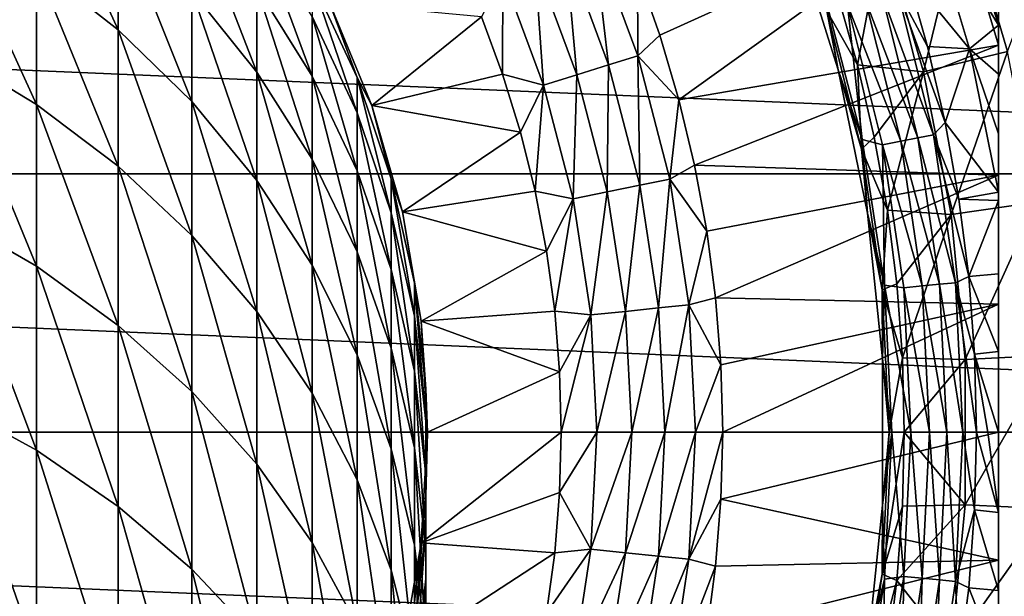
# Model space of a CAD drawing. Header units: metres. Extents: x -82 to 82, y -313 to 40.
# Tile 227 of 256: x 7.65 to 20.58, y -2.16 to 5.42. Entities that reach past the tile are written whole.
import ezdxf

# ---------------------------------------------------------------- set-up
doc = ezdxf.new("R2010")
doc.units = ezdxf.units.M
doc.layers.add('solid_505278_SW0001_CCC', color=7, linetype='CONTINUOUS')

msp = doc.modelspace()

# ---------------------------------------------------------------- linework, layer by layer
at = {"layer": 'solid_505278_SW0001_CCC'}
for points in [[(20.5, -7.98436, 97.169998), (20.5, 7.98436, 97.169998), (20.5, 7.98436, 112.757362)], [(20.5, -7.964543, 96.852913), (20.5, 7.964541, 96.852898), (20.5, 7.98436, 97.169998)], [(20.5, -7.98436, 97.169998), (20.5, -7.964543, 96.852913), (20.5, 7.98436, 97.169998)], [(20.5, -7.98436, 112.757362), (20.5, 7.98436, 112.757362), (20.5, 7.973626, 112.910164)], [(20.5, -7.98436, 112.757362), (20.5, -7.98436, 97.169998), (20.5, 7.98436, 112.757362)], [(20.5, -7.973626, 112.910164), (20.5, 7.973626, 112.910164), (20.5, 7.940912, 113.064278)], [(20.5, -7.973626, 112.910164), (20.5, -7.98436, 112.757362), (20.5, 7.973626, 112.910164)], [(20.5, -7.904465, 96.534904), (20.5, 7.904456, 96.534866), (20.5, 7.964541, 96.852898)], [(20.5, -7.964543, 96.852913), (20.5, -7.904465, 96.534904), (20.5, 7.964541, 96.852898)], [(20.5, -7.940915, 113.064262), (20.5, 7.940912, 113.064278), (20.5, 7.884015, 113.222115)], [(20.5, -7.940915, 113.064262), (20.5, -7.973626, 112.910164), (20.5, 7.940912, 113.064278)], [(20.5, -7.841825, 96.323853), (20.5, 7.841826, 96.323853), (20.5, 7.904456, 96.534866)], [(20.5, -7.904465, 96.534904), (20.5, -7.841825, 96.323853), (20.5, 7.904456, 96.534866)], [(20.5, -7.884027, 113.222092), (20.5, 7.884015, 113.222115), (20.5, 7.882051, 113.22657)], [(20.5, -7.884027, 113.222092), (20.5, -7.940915, 113.064262), (20.5, 7.884015, 113.222115)], [(20.5, -7.882051, 113.22657), (20.5, 7.882051, 113.22657), (20.5, 7.799493, 113.385109)], [(20.5, -7.882051, 113.22657), (20.5, -7.884027, 113.222092), (20.5, 7.882051, 113.22657)], [(20.5, -7.801886, 96.214157), (20.5, 7.801867, 96.214111), (20.5, 7.841826, 96.323853)], [(20.5, -7.841825, 96.323853), (20.5, -7.801886, 96.214157), (20.5, 7.841826, 96.323853)], [(20.5, -7.653156, 95.889984), (20.5, 7.653121, 95.889915), (20.5, 7.801867, 96.214111)], [(20.5, -7.801886, 96.214157), (20.5, -7.653156, 95.889984), (20.5, 7.801867, 96.214111)], [(20.5, -7.682241, 113.554543), (20.5, 7.799493, 113.385109), (20.5, 7.682177, 113.554626)], [(20.5, -7.799512, 113.385078), (20.5, -7.882051, 113.22657), (20.5, 7.799493, 113.385109)], [(20.5, -7.682241, 113.554543), (20.5, -7.799512, 113.385078), (20.5, 7.799493, 113.385109)], [(8.940093, 5.287553, 164.848297), (8.940093, 6.769594, 160.834442), (7.867265, 7.636195, 161.116241)], [(7.867265, 6.129345, 165.197296), (8.940093, 5.287553, 164.848297), (7.867265, 7.636195, 161.116241)], [(20.5, -7.682241, 113.554543), (20.5, 7.682177, 113.554626), (20.5, 7.571133, 113.683708)], [(20.5, -7.452899, 95.561714), (20.5, 7.452845, 95.56163), (20.5, 7.653121, 95.889915)], [(20.5, -7.653156, 95.889984), (20.5, -7.452899, 95.561714), (20.5, 7.653121, 95.889915)], [(20.5, -7.57113, 113.683716), (20.5, 7.571133, 113.683708), (20.5, 7.524374, 113.731995)], [(20.5, -7.57113, 113.683716), (20.5, -7.682241, 113.554543), (20.5, 7.571133, 113.683708)], [(20.5, -7.316273, 113.917839), (20.5, 7.524374, 113.731995), (20.5, 7.316065, 113.918007)], [(20.5, -7.524503, 113.731865), (20.5, -7.57113, 113.683716), (20.5, 7.524374, 113.731995)], [(20.5, -7.316273, 113.917839), (20.5, -7.524503, 113.731865), (20.5, 7.524374, 113.731995)], [(20.5, -7.398619, 95.485275), (20.5, 7.398618, 95.485275), (20.5, 7.452845, 95.56163)], [(20.5, -7.452899, 95.561714), (20.5, -7.398619, 95.485275), (20.5, 7.452845, 95.56163)], [(20.5, -7.194415, 95.229927), (20.5, 7.194334, 95.229836), (20.5, 7.398618, 95.485275)], [(20.5, -7.398619, 95.485275), (20.5, -7.194415, 95.229927), (20.5, 7.398618, 95.485275)], [(20.050552, 6.939563, 61.983105), (20.619408, 5.002214, 61.983105), (21.464468, 7.263618, 54.188477)], [(20.5, -7.046216, 114.111252), (20.5, 7.316065, 113.918007), (20.5, 7.045954, 114.11142)], [(20.5, -7.046216, 114.111252), (20.5, -7.316273, 113.917839), (20.5, 7.316065, 113.918007)], [(19.940516, 7.158448, 93.894745), (20.5, 5.348379, 93.894226), (19.567131, 6.882941, 93.166901)], [(19.940516, 7.158448, 93.894745), (20.5, 5.973321, 94.229698), (20.5, 5.387294, 93.912872)], [(19.940516, 7.158448, 93.894745), (20.5, 5.387294, 93.912872), (20.5, 5.348379, 93.894226)], [(20.5, -6.868463, 94.895081), (20.5, 6.868357, 94.894981), (20.5, 7.194334, 95.229836)], [(20.5, -7.194415, 95.229927), (20.5, -6.868463, 94.895081), (20.5, 7.194334, 95.229836)], [(20.5, -7.046216, 114.111252), (20.5, 7.045954, 114.11142), (20.5, 7.032616, 114.119965)], [(20.5, -7.032621, 114.119957), (20.5, 7.032616, 114.119965), (20.5, 6.70141, 114.309044)], [(20.5, -7.032621, 114.119957), (20.5, -7.046216, 114.111252), (20.5, 7.032616, 114.119965)], [(7.867265, 4.306635, 169.147385), (7.867265, 6.129345, 165.197296), (6.7022, 6.859054, 165.499817)], [(6.7022, 5.010331, 169.506271), (7.867265, 4.306635, 169.147385), (6.7022, 6.859054, 165.499817)], [(10.759957, 4.732102, 160.17189), (10.759957, 5.848587, 156.21611), (9.908107, 6.938173, 156.477875)], [(9.908107, 5.797765, 160.518433), (10.759957, 4.732102, 160.17189), (9.908107, 6.938173, 156.477875)], [(15.757613, 6.048758, 119.121323), (16.052586, 5.215774, 119.121323), (19.935804, 6.976664, 114.878677)], [(16.052586, 5.215774, 119.121323), (16.30356, 4.368493, 119.121323), (19.935804, 6.976664, 114.878677)], [(16.30356, 4.368493, 119.121323), (20.5, 5.08529, 114.878677), (19.935804, 6.976664, 114.878677)], [(18.979246, 6.568781, 69.836754), (19.51771, 4.734945, 69.836754), (20.050552, 6.939563, 61.983105)], [(19.567131, 6.882941, 93.166901), (20.121674, 5.03644, 93.166901), (19.286678, 6.051235, 92.499084)], [(19.51771, 4.734945, 69.836754), (20.619408, 5.002214, 61.983105), (20.050552, 6.939563, 61.983105)], [(19.567131, 6.882941, 93.166901), (20.5, 5.348379, 93.894226), (20.121674, 5.03644, 93.166901)], [(20.5, 5.737024, 114.698235), (19.935804, 6.976664, 114.878677), (20.5, 5.08529, 114.878677)], [(20.5, -6.608948, 94.671677), (20.5, 6.608944, 94.671669), (20.5, 6.868357, 94.894981)], [(20.5, -6.868463, 94.895081), (20.5, -6.608948, 94.671677), (20.5, 6.868357, 94.894981)], [(-39.855892, 3.392345, -279.5), (-39.424614, 6.760169, -279.5), (39.855892, 3.392345, -279.5)], [(-39.424614, 6.760169, -279.5), (39.424614, 6.760169, -279.5), (39.855892, 3.392345, -279.5)], [(9.908107, 4.343545, 164.456924), (9.908107, 5.797765, 160.518433), (8.940093, 6.769594, 160.834442)], [(8.940093, 5.287553, 164.848297), (9.908107, 4.343545, 164.456924), (8.940093, 6.769594, 160.834442)], [(11.485657, 4.675834, 155.934372), (11.485657, 5.459688, 151.996094), (10.759957, 6.650946, 152.18486)], [(10.759957, 5.848587, 156.21611), (11.485657, 4.675834, 155.934372), (10.759957, 6.650946, 152.18486)], [(18.393459, 4.762416, 89.099998), (17.817284, 6.598819, 89.099998), (18.22401, 5.71799, 89.099998)], [(17.817291, 6.5988, 84), (17.817284, 6.598819, 89.099998), (18.393459, 4.762416, 89.099998)], [(18.393465, 4.762398, 84), (17.817291, 6.5988, 84), (18.393459, 4.762416, 89.099998)], [(18.245037, 5.534572, 80.853928), (17.817291, 6.5988, 84), (18.393465, 4.762398, 84)], [(20.5, -6.270175, 114.506233), (20.5, 6.70141, 114.309044), (20.5, 6.269857, 114.506363)], [(20.5, -6.701725, 114.308884), (20.5, -7.032621, 114.119957), (20.5, 6.70141, 114.309044)], [(20.5, -6.270175, 114.506233), (20.5, -6.701725, 114.308884), (20.5, 6.70141, 114.309044)], [(20.5, -6.46481, 94.559952), (20.5, 6.464702, 94.559868), (20.5, 6.608944, 94.671669)], [(20.5, -6.608948, 94.671677), (20.5, -6.46481, 94.559952), (20.5, 6.608944, 94.671669)], [(14.812599, 6.356587, 119.673233), (15.379685, 4.825408, 119.673233), (15.18184, 6.515041, 119.427048)], [(15.18184, 6.515041, 119.427048), (15.763062, 4.945693, 119.427048), (15.757613, 6.048758, 119.121323)], [(15.379685, 4.825408, 119.673233), (15.763062, 4.945693, 119.427048), (15.18184, 6.515041, 119.427048)], [(18.380482, 5.766913, 77.713394), (18.648979, 4.828556, 77.713394), (18.979246, 6.568781, 69.836754)], [(18.648979, 4.828556, 77.713394), (19.51771, 4.734945, 69.836754), (18.979246, 6.568781, 69.836754)], [(14.412488, 6.184886, 119.853462), (14.964256, 4.695065, 119.853462), (14.812599, 6.356587, 119.673233)], [(14.964256, 4.695065, 119.853462), (15.379685, 4.825408, 119.673233), (14.812599, 6.356587, 119.673233)], [(20.5, -5.973414, 94.229759), (20.5, 5.973321, 94.229698), (20.5, 6.464702, 94.559868)], [(20.5, -6.46481, 94.559952), (20.5, -5.973414, 94.229759), (20.5, 6.464702, 94.559868)], [(20.5, -6.270175, 114.506233), (20.5, 6.269857, 114.506363), (20.5, 6.231977, 114.521698)], [(20.5, -6.231982, 114.52169), (20.5, 6.231977, 114.521698), (20.5, 5.737024, 114.698235)], [(20.5, -6.231982, 114.52169), (20.5, -6.270175, 114.506233), (20.5, 6.231977, 114.521698)], [(8.940093, 3.494852, 168.733353), (8.940093, 5.287553, 164.848297), (7.867265, 6.129345, 165.197296)], [(7.867265, 4.306635, 169.147385), (8.940093, 3.494852, 168.733353), (7.867265, 6.129345, 165.197296)], [(13.991378, 6.004173, 119.963287), (14.527024, 4.557883, 119.963287), (14.412488, 6.184886, 119.853462)], [(14.527024, 4.557883, 119.963287), (14.964256, 4.695065, 119.853462), (14.412488, 6.184886, 119.853462)], [(13.991378, 6.004173, 119.963287), (13.711789, 5.455867, 120), (13.987089, 4.705425, 120)], [(13.991378, 6.004173, 119.963287), (13.987089, 4.705425, 120), (14.527024, 4.557883, 119.963287)], [(15.763062, 4.945693, 119.427048), (16.052586, 5.215774, 119.121323), (15.757613, 6.048758, 119.121323)], [(19.169127, 5.814891, 92.327232), (19.286678, 6.051235, 92.499084), (19.568415, 5.066614, 92.499084)], [(20.121674, 5.03644, 93.166901), (19.568415, 5.066614, 92.499084), (19.286678, 6.051235, 92.499084)], [(20.5, -5.387369, 93.91291), (20.5, 5.387294, 93.912872), (20.5, 5.973321, 94.229698)], [(20.5, -5.973414, 94.229759), (20.5, -5.387369, 93.91291), (20.5, 5.973321, 94.229698)], [(11.485657, 3.5851, 159.79892), (11.485657, 4.675834, 155.934372), (10.759957, 5.848587, 156.21611)], [(10.759957, 4.732102, 160.17189), (11.485657, 3.5851, 159.79892), (10.759957, 5.848587, 156.21611)], [(11.712595, 5.640489, 144), (11.485657, 5.931818, 148.008423), (12.076697, 4.658243, 147.908188)], [(12.076697, 4.197918, 151.796143), (12.076697, 4.658243, 147.908188), (11.485657, 5.931818, 148.008423)], [(11.485657, 5.459688, 151.996094), (12.076697, 4.197918, 151.796143), (11.485657, 5.931818, 148.008423)], [(10.759957, 3.30839, 164.027771), (10.759957, 4.732102, 160.17189), (9.908107, 5.797765, 160.518433)], [(9.908107, 4.343545, 164.456924), (10.759957, 3.30839, 164.027771), (9.908107, 5.797765, 160.518433)], [(18.22401, 5.71799, 89.099998), (18.224083, 5.717762, 92), (18.709057, 3.844628, 92)], [(18.22401, 5.71799, 89.099998), (18.709057, 3.844628, 92), (18.709076, 3.84454, 89.099998)], [(18.393459, 4.762416, 89.099998), (18.22401, 5.71799, 89.099998), (18.709076, 3.84454, 89.099998)], [(18.516935, 5.617051, 92.021599), (18.709057, 3.844628, 92), (18.224083, 5.717762, 92)], [(18.245037, 5.534572, 80.853928), (18.648979, 4.828556, 77.713394), (18.380482, 5.766913, 77.713394)], [(18.749737, 5.68767, 92.084709), (18.969187, 5.75424, 92.187546), (19.441858, 3.867226, 92.187546)], [(18.969187, 5.75424, 92.187546), (19.169127, 5.814891, 92.327232), (19.64678, 3.907988, 92.327232)], [(19.441858, 3.867226, 92.187546), (18.969187, 5.75424, 92.187546), (19.64678, 3.907988, 92.327232)], [(19.169127, 5.814891, 92.327232), (19.568415, 5.066614, 92.499084), (19.799919, 4.068987, 92.499084)], [(19.64678, 3.907988, 92.327232), (19.169127, 5.814891, 92.327232), (19.799919, 4.068987, 92.499084)], [(20.5, -5.737262, 114.698158), (20.5, 5.737024, 114.698235), (20.5, 5.08529, 114.878677)], [(20.5, -5.737262, 114.698158), (20.5, -6.231982, 114.52169), (20.5, 5.737024, 114.698235)], [(12.270483, 4.293628, 144), (11.712605, 5.640468, 120), (11.712595, 5.640489, 144)], [(12.270483, 4.293628, 144), (11.712595, 5.640489, 144), (12.076697, 4.658243, 147.908188)], [(11.712605, 5.640468, 120), (12.270475, 4.293649, 120), (13.711789, 5.455867, 120)], [(12.270483, 4.293628, 144), (12.270475, 4.293649, 120), (11.712605, 5.640468, 120)], [(19.21694, 3.822487, 92.084709), (18.516935, 5.617051, 92.021599), (18.749737, 5.68767, 92.084709)], [(18.516935, 5.617051, 92.021599), (18.978338, 3.775026, 92.021599), (18.709057, 3.844628, 92)], [(19.21694, 3.822487, 92.084709), (18.978338, 3.775026, 92.021599), (18.516935, 5.617051, 92.021599)], [(19.21694, 3.822487, 92.084709), (18.749737, 5.68767, 92.084709), (19.441858, 3.867226, 92.187546)], [(12.076697, 3.433665, 155.635941), (12.076697, 4.197918, 151.796143), (11.485657, 5.459688, 151.996094)], [(11.485657, 4.675834, 155.934372), (12.076697, 3.433665, 155.635941), (11.485657, 5.459688, 151.996094)], [(12.270475, 4.293649, 120), (13.987089, 4.705425, 120), (13.711789, 5.455867, 120)], [(18.245037, 5.534572, 80.853928), (18.393465, 4.762398, 84), (18.699667, 3.719595, 80.853928)], [(18.245037, 5.534572, 80.853928), (18.699667, 3.719595, 80.853928), (18.648979, 4.828556, 77.713394)], [(20.121674, 5.03644, 93.166901), (20.5, 5.348379, 93.894226), (20.5, 4.703895, 93.619522)], [(20.5, -5.348376, 93.894226), (20.5, 5.348379, 93.894226), (20.5, 5.387294, 93.912872)], [(20.5, -5.387369, 93.91291), (20.5, -5.348376, 93.894226), (20.5, 5.387294, 93.912872)], [(20.5, -4.703974, 93.619553), (20.5, 4.703895, 93.619522), (20.5, 5.348379, 93.894226)], [(20.5, -5.348376, 93.894226), (20.5, -4.703974, 93.619553), (20.5, 5.348379, 93.894226)], [(9.908107, 2.584497, 168.269058), (9.908107, 4.343545, 164.456924), (8.940093, 5.287553, 164.848297)], [(8.940093, 3.494852, 168.733353), (9.908107, 2.584497, 168.269058), (8.940093, 5.287553, 164.848297)], [(15.763062, 4.945693, 119.427048), (16.30356, 4.368493, 119.121323), (16.052586, 5.215774, 119.121323)], [(16.30356, 4.368493, 119.121323), (16.509848, 3.509238, 119.121323), (20.5, 5.08529, 114.878677)], [(16.509848, 3.509238, 119.121323), (20.5, 3.374721, 115.224083), (20.5, 5.08529, 114.878677)], [(20.121674, 5.03644, 93.166901), (19.799919, 4.068987, 92.499084), (19.568415, 5.066614, 92.499084)], [(20.5, 3.374721, 115.224083), (20.5, -5.08529, 114.878677), (20.5, 5.08529, 114.878677)], [(20.5, -5.737262, 114.698158), (20.5, 5.08529, 114.878677), (20.5, -5.08529, 114.878677)], [(7.867265, 2.179326, 172.942123), (7.867265, 4.306635, 169.147385), (6.7022, 5.010331, 169.506271)], [(6.7022, 2.85266, 173.355179), (7.867265, 2.179326, 172.942123), (6.7022, 5.010331, 169.506271)], [(15.379685, 4.825408, 119.673233), (15.788956, 3.244713, 119.673233), (15.763062, 4.945693, 119.427048)], [(15.763062, 4.945693, 119.427048), (16.182535, 3.325595, 119.427048), (16.30356, 4.368493, 119.121323)], [(15.788956, 3.244713, 119.673233), (16.182535, 3.325595, 119.427048), (15.763062, 4.945693, 119.427048)], [(19.51771, 4.734945, 69.836754), (19.879417, 2.858229, 69.836754), (20.619408, 5.002214, 61.983105)], [(20.121674, 5.03644, 93.166901), (20.5, 3.151409, 93.164658), (19.799919, 4.068987, 92.499084)], [(19.879417, 2.858229, 69.836754), (21.001534, 3.019565, 61.983105), (20.619408, 5.002214, 61.983105)], [(20.121674, 5.03644, 93.166901), (20.5, 4.703895, 93.619522), (20.5, 3.921288, 93.359024)], [(20.121674, 5.03644, 93.166901), (20.5, 3.921288, 93.359024), (20.5, 3.151409, 93.164658)], [(14.964256, 4.695065, 119.853462), (15.362472, 3.157068, 119.853462), (15.379685, 4.825408, 119.673233)], [(15.362472, 3.157068, 119.853462), (15.788956, 3.244713, 119.673233), (15.379685, 4.825408, 119.673233)], [(18.648979, 4.828556, 77.713394), (18.869606, 3.877803, 77.713394), (19.51771, 4.734945, 69.836754)], [(18.699667, 3.719595, 80.853928), (18.869606, 3.877803, 77.713394), (18.648979, 4.828556, 77.713394)], [(11.485657, 2.194223, 163.565857), (11.485657, 3.5851, 159.79892), (10.759957, 4.732102, 160.17189)], [(10.759957, 3.30839, 164.027771), (11.485657, 2.194223, 163.565857), (10.759957, 4.732102, 160.17189)], [(12.076697, 2.370205, 159.403854), (12.076697, 3.433665, 155.635941), (11.485657, 4.675834, 155.934372)], [(11.485657, 3.5851, 159.79892), (12.076697, 2.370205, 159.403854), (11.485657, 4.675834, 155.934372)], [(12.270483, 4.293628, 144), (12.076697, 4.658243, 147.908188), (12.52615, 3.328427, 147.803528)], [(12.52615, 2.88043, 151.587372), (12.52615, 3.328427, 147.803528), (12.076697, 4.658243, 147.908188)], [(12.076697, 4.197918, 151.796143), (12.52615, 2.88043, 151.587372), (12.076697, 4.658243, 147.908188)], [(12.270475, 4.293649, 120), (14.22148, 3.940704, 120), (13.987089, 4.705425, 120)], [(14.527024, 4.557883, 119.963287), (13.987089, 4.705425, 120), (14.22148, 3.940704, 120)], [(14.527024, 4.557883, 119.963287), (14.913604, 3.064824, 119.963287), (14.964256, 4.695065, 119.853462)], [(14.913604, 3.064824, 119.963287), (15.362472, 3.157068, 119.853462), (14.964256, 4.695065, 119.853462)], [(18.780899, 2.877112, 89.099998), (18.393459, 4.762416, 89.099998), (18.709076, 3.84454, 89.099998)], [(18.393465, 4.762398, 84), (18.393459, 4.762416, 89.099998), (18.780899, 2.877112, 89.099998)], [(18.780899, 2.877128, 84), (18.393465, 4.762398, 84), (18.780899, 2.877112, 89.099998)], [(18.699667, 3.719595, 80.853928), (18.393465, 4.762398, 84), (18.780899, 2.877128, 84)], [(18.869606, 3.877803, 77.713394), (19.041796, 2.917096, 77.713394), (19.51771, 4.734945, 69.836754)], [(19.041796, 2.917096, 77.713394), (19.879417, 2.858229, 69.836754), (19.51771, 4.734945, 69.836754)], [(20.5, -3.921345, 93.359039), (20.5, 3.921288, 93.359024), (20.5, 4.703895, 93.619522)], [(20.5, -4.703974, 93.619553), (20.5, -3.921345, 93.359039), (20.5, 4.703895, 93.619522)], [(14.527024, 4.557883, 119.963287), (14.22148, 3.940704, 120), (14.414154, 3.16414, 120)], [(14.527024, 4.557883, 119.963287), (14.414154, 3.16414, 120), (14.913604, 3.064824, 119.963287)], [(8.940093, 1.402566, 172.465622), (8.940093, 3.494852, 168.733353), (7.867265, 4.306635, 169.147385)], [(7.867265, 2.179326, 172.942123), (8.940093, 1.402566, 172.465622), (7.867265, 4.306635, 169.147385)], [(10.759957, 1.586244, 167.759918), (10.759957, 3.30839, 164.027771), (9.908107, 4.343545, 164.456924)], [(9.908107, 2.584497, 168.269058), (10.759957, 1.586244, 167.759918), (9.908107, 4.343545, 164.456924)], [(12.270475, 4.293649, 120), (12.674059, 2.892781, 120), (14.22148, 3.940704, 120)], [(12.674063, 2.892772, 144), (12.674059, 2.892781, 120), (12.270475, 4.293649, 120)], [(12.674063, 2.892772, 144), (12.270475, 4.293649, 120), (12.270483, 4.293628, 144)], [(12.674063, 2.892772, 144), (12.270483, 4.293628, 144), (12.52615, 3.328427, 147.803528)], [(16.182535, 3.325595, 119.427048), (16.509848, 3.509238, 119.121323), (16.30356, 4.368493, 119.121323)], [(12.52615, 2.136643, 155.324341), (12.52615, 2.88043, 151.587372), (12.076697, 4.197918, 151.796143)], [(12.076697, 3.433665, 155.635941), (12.52615, 2.136643, 155.324341), (12.076697, 4.197918, 151.796143)], [(19.64678, 3.907988, 92.327232), (19.799919, 4.068987, 92.499084), (19.980597, 3.060915, 92.499084)], [(19.980597, 3.060915, 92.499084), (19.799919, 4.068987, 92.499084), (20.5, 3.151409, 93.164658)], [(12.674059, 2.892781, 120), (14.414154, 3.16414, 120), (14.22148, 3.940704, 120)], [(19.441858, 3.867226, 92.187546), (19.64678, 3.907988, 92.327232), (19.935226, 1.963448, 92.327232)], [(19.64678, 3.907988, 92.327232), (19.980597, 3.060915, 92.499084), (20.109983, 2.044986, 92.499084)], [(19.935226, 1.963448, 92.327232), (19.64678, 3.907988, 92.327232), (20.109983, 2.044986, 92.499084)], [(20.5, -3.151412, 93.164658), (20.5, 3.151409, 93.164658), (20.5, 3.921288, 93.359024)], [(20.5, -3.921345, 93.359039), (20.5, -3.151412, 93.164658), (20.5, 3.921288, 93.359024)], [(18.699667, 3.719595, 80.853928), (19.041796, 2.917096, 77.713394), (18.869606, 3.877803, 77.713394)], [(18.978338, 3.775026, 92.021599), (19.001984, 1.93252, 92), (18.709057, 3.844628, 92)], [(18.709076, 3.84454, 89.099998), (18.709057, 3.844628, 92), (19.001984, 1.93252, 92)], [(18.709076, 3.84454, 89.099998), (19.001984, 1.93252, 92), (19.001984, 1.932519, 89.099998)], [(18.780899, 2.877112, 89.099998), (18.709076, 3.84454, 89.099998), (19.001984, 1.932519, 89.099998)], [(19.499075, 1.920491, 92.084709), (18.978338, 3.775026, 92.021599), (19.21694, 3.822487, 92.084709)], [(18.978338, 3.775026, 92.021599), (19.256969, 1.896646, 92.021599), (19.001984, 1.93252, 92)], [(19.499075, 1.920491, 92.084709), (19.256969, 1.896646, 92.021599), (18.978338, 3.775026, 92.021599)], [(19.21694, 3.822487, 92.084709), (19.441858, 3.867226, 92.187546), (19.727295, 1.942969, 92.187546)], [(19.499075, 1.920491, 92.084709), (19.21694, 3.822487, 92.084709), (19.727295, 1.942969, 92.187546)], [(19.727295, 1.942969, 92.187546), (19.441858, 3.867226, 92.187546), (19.935226, 1.963448, 92.327232)], [(18.699667, 3.719595, 80.853928), (18.780899, 2.877128, 84), (18.974207, 1.868796, 80.853928)], [(18.699667, 3.719595, 80.853928), (18.974207, 1.868796, 80.853928), (19.041796, 2.917096, 77.713394)], [(9.908107, 0.531488, 171.931259), (9.908107, 2.584497, 168.269058), (8.940093, 3.494852, 168.733353)], [(8.940093, 1.402566, 172.465622), (9.908107, 0.531488, 171.931259), (8.940093, 3.494852, 168.733353)], [(12.076697, 1.014108, 163.076599), (12.076697, 2.370205, 159.403854), (11.485657, 3.5851, 159.79892)], [(11.485657, 2.194223, 163.565857), (12.076697, 1.014108, 163.076599), (11.485657, 3.5851, 159.79892)], [(16.182535, 3.325595, 119.427048), (16.670881, 2.640369, 119.121323), (16.509848, 3.509238, 119.121323)], [(16.509848, 3.509238, 119.121323), (16.670881, 2.640369, 119.121323), (20.5, 3.374721, 115.224083)], [(-39.855892, 3.392345, -279.5), (40, 0, -279.5), (-40, 0, -279.5)], [(-39.855892, 3.392345, -279.5), (39.855892, 3.392345, -279.5), (40, 0, -279.5)], [(12.52615, 1.101662, 158.991348), (12.52615, 2.136643, 155.324341), (12.076697, 3.433665, 155.635941)], [(12.076697, 2.370205, 159.403854), (12.52615, 1.101662, 158.991348), (12.076697, 3.433665, 155.635941)], [(16.670881, 2.640369, 119.121323), (16.786221, 1.764268, 119.121323), (20.5, 3.374721, 115.224083)], [(16.786221, 1.764268, 119.121323), (20.5, 1.683228, 115.431015), (20.5, 3.374721, 115.224083)], [(20.5, 3.374721, 115.224083), (20.5, -3.373826, 115.224228), (20.5, -5.08529, 114.878677)], [(20.5, 1.683228, 115.431015), (20.5, -3.373826, 115.224228), (20.5, 3.374721, 115.224083)], [(11.485657, 0.511796, 167.211929), (11.485657, 2.194223, 163.565857), (10.759957, 3.30839, 164.027771)], [(10.759957, 1.586244, 167.759918), (11.485657, 0.511796, 167.211929), (10.759957, 3.30839, 164.027771)], [(12.674063, 2.892772, 144), (12.52615, 3.328427, 147.803528), (12.828745, 1.957963, 147.695679)], [(12.828745, 1.522669, 151.372208), (12.828745, 1.957963, 147.695679), (12.52615, 3.328427, 147.803528)], [(12.52615, 2.88043, 151.587372), (12.828745, 1.522669, 151.372208), (12.52615, 3.328427, 147.803528)], [(15.362472, 3.157068, 119.853462), (15.603046, 1.586675, 119.853462), (15.788956, 3.244713, 119.673233)], [(15.603046, 1.586675, 119.853462), (16.036209, 1.630723, 119.673233), (15.788956, 3.244713, 119.673233)], [(15.788956, 3.244713, 119.673233), (16.036209, 1.630723, 119.673233), (16.182535, 3.325595, 119.427048)], [(16.036209, 1.630723, 119.673233), (16.435953, 1.671373, 119.427048), (16.182535, 3.325595, 119.427048)], [(16.182535, 3.325595, 119.427048), (16.435953, 1.671373, 119.427048), (16.670881, 2.640369, 119.121323)], [(12.674059, 2.892781, 120), (14.564386, 2.378711, 120), (14.414154, 3.16414, 120)], [(14.913604, 3.064824, 119.963287), (14.414154, 3.16414, 120), (14.564386, 2.378711, 120)], [(14.913604, 3.064824, 119.963287), (15.14715, 1.540315, 119.963287), (15.362472, 3.157068, 119.853462)], [(15.14715, 1.540315, 119.963287), (15.603046, 1.586675, 119.853462), (15.362472, 3.157068, 119.853462)], [(19.980597, 3.060915, 92.499084), (20.5, 3.151409, 93.164658), (20.5, 3.043227, 93.141571)], [(20.5, -3.043273, 93.141579), (20.5, 3.043227, 93.141571), (20.5, 3.151409, 93.164658)], [(20.5, -3.151412, 93.164658), (20.5, -3.043273, 93.141579), (20.5, 3.151409, 93.164658)], [(14.913604, 3.064824, 119.963287), (14.564386, 2.378711, 120), (14.671724, 1.58749, 120)], [(14.913604, 3.064824, 119.963287), (14.671724, 1.58749, 120), (15.14715, 1.540315, 119.963287)], [(19.879417, 2.858229, 69.836754), (20.061092, 0.955628, 69.836754), (21.001534, 3.019565, 61.983105)], [(20.109983, 2.044986, 92.499084), (19.980597, 3.060915, 92.499084), (20.5, 3.043227, 93.141571)], [(20.061092, 0.955628, 69.836754), (21.193464, 1.009569, 61.983105), (21.001534, 3.019565, 61.983105)], [(20.109983, 2.044986, 92.499084), (20.5, 3.043227, 93.141571), (20.5, 2.081825, 92.977257)], [(20.5, -2.081862, 92.977257), (20.5, 2.081825, 92.977257), (20.5, 3.043227, 93.141571)], [(20.5, -3.043273, 93.141579), (20.5, -2.081862, 92.977257), (20.5, 3.043227, 93.141571)], [(7.867265, -0.239442, 176.55806), (7.867265, 2.179326, 172.942123), (6.7022, 2.85266, 173.355179)], [(6.7022, 0.399373, 177.02272), (7.867265, -0.239442, 176.55806), (6.7022, 2.85266, 173.355179)], [(12.828745, 0.799974, 155.003204), (12.828745, 1.522669, 151.372208), (12.52615, 2.88043, 151.587372)], [(12.52615, 2.136643, 155.324341), (12.828745, 0.799974, 155.003204), (12.52615, 2.88043, 151.587372)], [(12.674059, 2.892781, 120), (12.91826, 1.455516, 120), (14.564386, 2.378711, 120)], [(12.918259, 1.455538, 144), (12.91826, 1.455516, 120), (12.674059, 2.892781, 120)], [(12.918259, 1.455538, 144), (12.674059, 2.892781, 120), (12.674063, 2.892772, 144)], [(12.918259, 1.455538, 144), (12.674063, 2.892772, 144), (12.828745, 1.957963, 147.695679)], [(18.780899, 2.877128, 84), (18.780899, 2.877112, 89.099998), (18.975615, 0.96231, 89.099998)], [(18.975615, 0.962334, 84), (18.780899, 2.877128, 84), (18.975615, 0.96231, 89.099998)], [(18.974207, 1.868796, 80.853928), (18.780899, 2.877128, 84), (18.975615, 0.962334, 84)], [(18.975615, 0.96231, 89.099998), (18.780899, 2.877112, 89.099998), (19.001984, 1.932519, 89.099998)], [(18.974207, 1.868796, 80.853928), (19.165104, 1.948901, 77.713394), (19.041796, 2.917096, 77.713394)], [(19.041796, 2.917096, 77.713394), (19.165104, 1.948901, 77.713394), (19.879417, 2.858229, 69.836754)], [(19.165104, 1.948901, 77.713394), (19.239216, 0.975703, 77.713394), (19.879417, 2.858229, 69.836754)], [(19.239216, 0.975703, 77.713394), (20.061092, 0.955628, 69.836754), (19.879417, 2.858229, 69.836754)], [(16.435953, 1.671373, 119.427048), (16.786221, 1.764268, 119.121323), (16.670881, 2.640369, 119.121323)], [(10.759957, -0.423696, 171.345291), (10.759957, 1.586244, 167.759918), (9.908107, 2.584497, 168.269058)], [(9.908107, 0.531488, 171.931259), (10.759957, -0.423696, 171.345291), (9.908107, 2.584497, 168.269058)], [(12.52615, -0.21812, 162.56575), (12.52615, 1.101662, 158.991348), (12.076697, 2.370205, 159.403854)], [(12.076697, 1.014108, 163.076599), (12.52615, -0.21812, 162.56575), (12.076697, 2.370205, 159.403854)], [(12.91826, 1.455516, 120), (14.671724, 1.58749, 120), (14.564386, 2.378711, 120)], [(8.940093, -0.976379, 176.022034), (8.940093, 1.402566, 172.465622), (7.867265, 2.179326, 172.942123)], [(7.867265, -0.239442, 176.55806), (8.940093, -0.976379, 176.022034), (7.867265, 2.179326, 172.942123)], [(12.076697, -0.626249, 166.631516), (12.076697, 1.014108, 163.076599), (11.485657, 2.194223, 163.565857)], [(11.485657, 0.511796, 167.211929), (12.076697, -0.626249, 166.631516), (11.485657, 2.194223, 163.565857)], [(12.828745, -0.205658, 158.566238), (12.828745, 0.799974, 155.003204), (12.52615, 2.136643, 155.324341)], [(12.52615, 1.101662, 158.991348), (12.828745, -0.205658, 158.566238), (12.52615, 2.136643, 155.324341)], [(20.109983, 2.044986, 92.499084), (20.5, 2.081825, 92.977257), (20.5, 1.057779, 92.874756)], [(20.5, -1.057805, 92.874756), (20.5, 1.057779, 92.874756), (20.5, 2.081825, 92.977257)], [(20.5, -2.081862, 92.977257), (20.5, -1.057805, 92.874756), (20.5, 2.081825, 92.977257)], [(12.918259, 1.455538, 144), (12.828745, 1.957963, 147.695679), (12.980934, 0.562916, 147.585876)], [(12.980934, 0.140554, 151.153198), (12.980934, 0.562916, 147.585876), (12.828745, 1.957963, 147.695679)], [(12.828745, 1.522669, 151.372208), (12.980934, 0.140554, 151.153198), (12.828745, 1.957963, 147.695679)], [(18.974207, 1.868796, 80.853928), (19.239216, 0.975703, 77.713394), (19.165104, 1.948901, 77.713394)], [(19.499075, 1.920491, 92.084709), (19.727295, 1.942969, 92.187546), (19.822748, 0, 92.187546)], [(19.727295, 1.942969, 92.187546), (19.935226, 1.963448, 92.327232), (20.031683, 0, 92.327232)], [(19.727295, 1.942969, 92.187546), (20.031683, 0, 92.327232), (19.822748, 0, 92.187546)], [(19.935226, 1.963448, 92.327232), (20.109983, 2.044986, 92.499084), (20.18775, 1.023807, 92.499084)], [(19.935226, 1.963448, 92.327232), (20.213694, 0, 92.499084), (20.031683, 0, 92.327232)], [(19.935226, 1.963448, 92.327232), (20.18775, 1.023807, 92.499084), (20.213694, 0, 92.499084)], [(20.18775, 1.023807, 92.499084), (20.109983, 2.044986, 92.499084), (20.5, 1.057779, 92.874756)], [(18.974207, 1.868796, 80.853928), (18.975615, 0.962334, 84), (19.066013, 0, 80.853928)], [(18.974207, 1.868796, 80.853928), (19.066013, 0, 80.853928), (19.239216, 0.975703, 77.713394)], [(18.975615, 0.96231, 89.099998), (19.001984, 1.932519, 89.099998), (19.1, 0, 89.099998)], [(19.001984, 1.93252, 92), (19.350147, 0, 92.021599), (19.1, 0, 92)], [(19.001984, 1.932519, 89.099998), (19.001984, 1.93252, 92), (19.1, 0, 92)], [(19.256969, 1.896646, 92.021599), (19.350147, 0, 92.021599), (19.001984, 1.93252, 92)], [(19.001984, 1.932519, 89.099998), (19.1, 0, 92), (19.1, 0, 89.099998)], [(19.499075, 1.920491, 92.084709), (19.593422, 0, 92.084709), (19.256969, 1.896646, 92.021599)], [(19.256969, 1.896646, 92.021599), (19.593422, 0, 92.084709), (19.350147, 0, 92.021599)], [(19.499075, 1.920491, 92.084709), (19.822748, 0, 92.187546), (19.593422, 0, 92.084709)], [(16.435953, 1.671373, 119.427048), (16.855549, 0.883339, 119.121323), (16.786221, 1.764268, 119.121323)], [(16.786221, 1.764268, 119.121323), (16.855549, 0.883339, 119.121323), (20.5, 1.683228, 115.431015)], [(16.855549, 0.883339, 119.121323), (16.878679, 0, 119.121323), (20.5, 1.683228, 115.431015)], [(20.5, 1.683228, 115.431015), (16.878679, 0, 119.121323), (20.5, 0, 115.5)], [(20.5, 1.683228, 115.431015), (20.5, 0, 115.5), (20.5, -1.682512, 115.431076)], [(20.5, 1.683228, 115.431015), (20.5, -1.682512, 115.431076), (20.5, -3.373826, 115.224228)], [(11.485657, -1.451787, 170.714615), (11.485657, 0.511796, 167.211929), (10.759957, 1.586244, 167.759918)], [(10.759957, -0.423696, 171.345291), (11.485657, -1.451787, 170.714615), (10.759957, 1.586244, 167.759918)], [(12.91826, 1.455516, 120), (14.736006, 0.793564, 120), (14.671724, 1.58749, 120)], [(15.14715, 1.540315, 119.963287), (14.671724, 1.58749, 120), (14.736006, 0.793564, 120)], [(15.14715, 1.540315, 119.963287), (15.225266, 0, 119.963287), (15.603046, 1.586675, 119.853462)], [(15.603046, 1.586675, 119.853462), (15.225266, 0, 119.963287), (15.683514, 0, 119.853462)], [(15.603046, 1.586675, 119.853462), (15.683514, 0, 119.853462), (16.036209, 1.630723, 119.673233)], [(16.036209, 1.630723, 119.673233), (15.683514, 0, 119.853462), (16.118912, 0, 119.673233)], [(16.036209, 1.630723, 119.673233), (16.118912, 0, 119.673233), (16.435953, 1.671373, 119.427048)], [(16.435953, 1.671373, 119.427048), (16.118912, 0, 119.673233), (16.520716, 0, 119.427048)], [(16.435953, 1.671373, 119.427048), (16.520716, 0, 119.427048), (16.855549, 0.883339, 119.121323)], [(12.980934, -0.56067, 154.676315), (12.980934, 0.140554, 151.153198), (12.828745, 1.522669, 151.372208)], [(12.828745, 0.799974, 155.003204), (12.980934, -0.56067, 154.676315), (12.828745, 1.522669, 151.372208)], [(13, 0, 144), (12.91826, 1.455516, 120), (12.918259, 1.455538, 144)], [(13, 0, 144), (12.918259, 1.455538, 144), (12.980934, 0.562916, 147.585876)], [(12.91826, 1.455516, 120), (13, 0, 120), (14.736006, 0.793564, 120)], [(13, 0, 144), (13, 0, 120), (12.91826, 1.455516, 120)], [(15.14715, 1.540315, 119.963287), (14.736006, 0.793564, 120), (14.75736, 0, 120)], [(15.14715, 1.540315, 119.963287), (14.75736, 0, 120), (15.225266, 0, 119.963287)], [(9.908107, -1.802799, 175.420898), (9.908107, 0.531488, 171.931259), (8.940093, 1.402566, 172.465622)], [(8.940093, -0.976379, 176.022034), (9.908107, -1.802799, 175.420898), (8.940093, 1.402566, 172.465622)], [(12.828745, -1.488014, 162.039276), (12.828745, -0.205658, 158.566238), (12.52615, 1.101662, 158.991348)], [(12.52615, -0.21812, 162.56575), (12.828745, -1.488014, 162.039276), (12.52615, 1.101662, 158.991348)], [(20.18775, 1.023807, 92.499084), (20.5, 1.057779, 92.874756), (20.5, 0, 92.839867)], [(20.5, -1.057805, 92.874756), (20.5, 0, 92.839867), (20.5, 1.057779, 92.874756)], [(12.52615, -1.814549, 166.025452), (12.52615, -0.21812, 162.56575), (12.076697, 1.014108, 163.076599)], [(12.076697, -0.626249, 166.631516), (12.52615, -1.814549, 166.025452), (12.076697, 1.014108, 163.076599)], [(18.975615, 0.962334, 84), (18.975615, 0.96231, 89.099998), (18.975615, -0.96231, 89.099998)], [(18.975615, -0.962334, 84), (18.975615, 0.962334, 84), (18.975615, -0.96231, 89.099998)], [(19.066013, 0, 80.853928), (18.975615, 0.962334, 84), (18.975615, -0.962334, 84)], [(18.975615, -0.96231, 89.099998), (18.975615, 0.96231, 89.099998), (19.1, 0, 89.099998)], [(19.066013, 0, 80.853928), (19.263941, 0, 77.713394), (19.239216, 0.975703, 77.713394)], [(19.239216, 0.975703, 77.713394), (19.263941, 0, 77.713394), (20.061092, 0.955628, 69.836754)], [(19.263941, 0, 77.713394), (20.061092, -0.955628, 69.836754), (20.061092, 0.955628, 69.836754)], [(20.061092, -0.955628, 69.836754), (21.193464, -1.009569, 61.983105), (21.193464, 1.009569, 61.983105)], [(20.061092, 0.955628, 69.836754), (20.061092, -0.955628, 69.836754), (21.193464, 1.009569, 61.983105)], [(20.18775, 1.023807, 92.499084), (20.5, 0, 92.839867), (20.359556, 0, 92.667198)], [(20.18775, 1.023807, 92.499084), (20.359556, 0, 92.667198), (20.213694, 0, 92.499084)], [(12.980934, -1.536427, 158.133499), (12.980934, -0.56067, 154.676315), (12.828745, 0.799974, 155.003204)], [(12.828745, -0.205658, 158.566238), (12.980934, -1.536427, 158.133499), (12.828745, 0.799974, 155.003204)], [(13, 0, 120), (14.75736, 0, 120), (14.736006, 0.793564, 120)], [(16.520716, 0, 119.427048), (16.878679, 0, 119.121323), (16.855549, 0.883339, 119.121323)], [(10.759957, -2.709013, 174.761734), (10.759957, -0.423696, 171.345291), (9.908107, 0.531488, 171.931259)], [(9.908107, -1.802799, 175.420898), (10.759957, -2.709013, 174.761734), (9.908107, 0.531488, 171.931259)], [(13, 0, 144), (12.980934, 0.562916, 147.585876), (12.980934, -0.840356, 147.475433)], [(12.980934, -1.24971, 150.932892), (12.980934, -0.840356, 147.475433), (12.980934, 0.562916, 147.585876)], [(12.980934, 0.140554, 151.153198), (12.980934, -1.24971, 150.932892), (12.980934, 0.562916, 147.585876)], [(7.867265, -2.934725, 179.97287), (7.867265, -0.239442, 176.55806), (6.7022, 0.399373, 177.02272)], [(6.7022, -2.334377, 180.486267), (7.867265, -2.934725, 179.97287), (6.7022, 0.399373, 177.02272)], [(12.076697, -2.540731, 170.0466), (12.076697, -0.626249, 166.631516), (11.485657, 0.511796, 167.211929)], [(11.485657, -1.451787, 170.714615), (12.076697, -2.540731, 170.0466), (11.485657, 0.511796, 167.211929)], [(12.980934, -1.929338, 154.347504), (12.980934, -1.24971, 150.932892), (12.980934, 0.140554, 151.153198)], [(12.980934, -0.56067, 154.676315), (12.980934, -1.929338, 154.347504), (12.980934, 0.140554, 151.153198)], [(12.91826, -1.455516, 120), (14.736006, -0.793567, 120), (14.75736, 0, 120)], [(13, 0, 120), (12.91826, -1.455516, 120), (14.75736, 0, 120)], [(15.225266, 0, 119.963287), (14.75736, 0, 120), (14.736006, -0.793567, 120)], [(16.435953, -1.671373, 119.427048), (16.855549, -0.883341, 119.121323), (16.878679, 0, 119.121323)], [(16.520716, 0, 119.427048), (16.435953, -1.671373, 119.427048), (16.878679, 0, 119.121323)], [(20.5, 0, 115.5), (16.878679, 0, 119.121323), (16.855549, -0.883341, 119.121323)], [(20.5, -1.682512, 115.431076), (20.5, 0, 115.5), (16.855549, -0.883341, 119.121323)], [(18.975615, -0.96231, 89.099998), (19.1, 0, 89.099998), (19.001984, -1.932519, 89.099998)], [(19.256969, -1.896646, 92.021599), (19.001984, -1.93252, 92), (19.1, 0, 92)], [(19.1, 0, 89.099998), (19.1, 0, 92), (19.001984, -1.93252, 92)], [(19.1, 0, 89.099998), (19.001984, -1.93252, 92), (19.001984, -1.932519, 89.099998)], [(19.350147, 0, 92.021599), (19.256969, -1.896646, 92.021599), (19.1, 0, 92)], [(19.499075, -1.920491, 92.084709), (19.256969, -1.896646, 92.021599), (19.350147, 0, 92.021599)], [(19.499075, -1.920491, 92.084709), (19.350147, 0, 92.021599), (19.593422, 0, 92.084709)], [(19.499075, -1.920491, 92.084709), (19.593422, 0, 92.084709), (19.727295, -1.942969, 92.187546)], [(19.593422, 0, 92.084709), (19.822748, 0, 92.187546), (19.727295, -1.942969, 92.187546)], [(19.727295, -1.942969, 92.187546), (19.822748, 0, 92.187546), (19.935226, -1.963448, 92.327232)], [(19.822748, 0, 92.187546), (20.031683, 0, 92.327232), (19.935226, -1.963448, 92.327232)], [(19.935226, -1.963448, 92.327232), (20.031683, 0, 92.327232), (20.18775, -1.023807, 92.499084)], [(20.031683, 0, 92.327232), (20.213694, 0, 92.499084), (20.18775, -1.023807, 92.499084)], [(20.18775, -1.023807, 92.499084), (20.213694, 0, 92.499084), (20.5, -1.057805, 92.874756)], [(20.213694, 0, 92.499084), (20.359556, 0, 92.667198), (20.5, -1.057805, 92.874756)], [(20.359556, 0, 92.667198), (20.5, 0, 92.839867), (20.5, -1.057805, 92.874756)], [(39.855892, -3.392345, -279.5), (-39.855892, -3.392345, -279.5), (-40, 0, -279.5)], [(40, 0, -279.5), (39.855892, -3.392345, -279.5), (-40, 0, -279.5)], [(12.918259, -1.455538, 144), (12.91826, -1.455516, 120), (13, 0, 120)], [(12.918259, -1.455538, 144), (13, 0, 120), (13, 0, 144)], [(12.918259, -1.455538, 144), (13, 0, 144), (12.980934, -0.840356, 147.475433)], [(15.225266, 0, 119.963287), (14.736006, -0.793567, 120), (15.14715, -1.540315, 119.963287)], [(15.14715, -1.540315, 119.963287), (15.603046, -1.586675, 119.853462), (15.683514, 0, 119.853462)], [(15.225266, 0, 119.963287), (15.14715, -1.540315, 119.963287), (15.683514, 0, 119.853462)], [(15.603046, -1.586675, 119.853462), (16.036209, -1.630723, 119.673233), (16.118912, 0, 119.673233)], [(15.683514, 0, 119.853462), (15.603046, -1.586675, 119.853462), (16.118912, 0, 119.673233)], [(16.036209, -1.630723, 119.673233), (16.435953, -1.671373, 119.427048), (16.520716, 0, 119.427048)], [(16.118912, 0, 119.673233), (16.036209, -1.630723, 119.673233), (16.520716, 0, 119.427048)], [(19.066013, 0, 80.853928), (18.975615, -0.962334, 84), (18.974207, -1.868796, 80.853928)], [(18.974207, -1.868796, 80.853928), (19.239216, -0.975703, 77.713394), (19.263941, 0, 77.713394)], [(19.066013, 0, 80.853928), (18.974207, -1.868796, 80.853928), (19.263941, 0, 77.713394)], [(19.263941, 0, 77.713394), (19.239216, -0.975703, 77.713394), (20.061092, -0.955628, 69.836754)], [(8.940093, -3.627287, 179.380615), (8.940093, -0.976379, 176.022034), (7.867265, -0.239442, 176.55806)], [(7.867265, -2.934725, 179.97287), (8.940093, -3.627287, 179.380615), (7.867265, -0.239442, 176.55806)], [(12.828745, -3.039173, 165.400864), (12.828745, -1.488014, 162.039276), (12.52615, -0.21812, 162.56575)], [(12.52615, -1.814549, 166.025452), (12.828745, -3.039173, 165.400864), (12.52615, -0.21812, 162.56575)], [(12.980934, -2.780686, 161.503357), (12.980934, -1.536427, 158.133499), (12.828745, -0.205658, 158.566238)], [(12.828745, -1.488014, 162.039276), (12.980934, -2.780686, 161.503357), (12.828745, -0.205658, 158.566238)], [(11.485657, -3.684396, 174.052261), (11.485657, -1.451787, 170.714615), (10.759957, -0.423696, 171.345291)], [(10.759957, -2.709013, 174.761734), (11.485657, -3.684396, 174.052261), (10.759957, -0.423696, 171.345291)], [(12.52615, -3.677763, 169.349091), (12.52615, -1.814549, 166.025452), (12.076697, -0.626249, 166.631516)], [(12.076697, -2.540731, 170.0466), (12.52615, -3.677763, 169.349091), (12.076697, -0.626249, 166.631516)], [(12.980934, -2.875042, 157.698196), (12.980934, -1.929338, 154.347504), (12.980934, -0.56067, 154.676315)], [(12.980934, -1.536427, 158.133499), (12.980934, -2.875042, 157.698196), (12.980934, -0.56067, 154.676315)], [(12.918259, -1.455538, 144), (12.980934, -0.840356, 147.475433), (12.828745, -2.235403, 147.365646)], [(12.828745, -2.631824, 150.713867), (12.828745, -2.235403, 147.365646), (12.980934, -0.840356, 147.475433)], [(12.980934, -1.24971, 150.932892), (12.828745, -2.631824, 150.713867), (12.980934, -0.840356, 147.475433)], [(12.91826, -1.455516, 120), (14.671723, -1.587495, 120), (14.736006, -0.793567, 120)], [(15.14715, -1.540315, 119.963287), (14.736006, -0.793567, 120), (14.671723, -1.587495, 120)], [(16.435953, -1.671373, 119.427048), (16.786221, -1.764271, 119.121323), (16.855549, -0.883341, 119.121323)], [(20.5, -1.682512, 115.431076), (16.855549, -0.883341, 119.121323), (16.786221, -1.764271, 119.121323)], [(9.908107, -4.403944, 178.716446), (9.908107, -1.802799, 175.420898), (8.940093, -0.976379, 176.022034)], [(8.940093, -3.627287, 179.380615), (9.908107, -4.403944, 178.716446), (8.940093, -0.976379, 176.022034)], [(18.780899, -2.877112, 89.099998), (18.975615, -0.96231, 89.099998), (19.001984, -1.932519, 89.099998)], [(18.975615, -0.962334, 84), (18.975615, -0.96231, 89.099998), (18.780899, -2.877112, 89.099998)], [(18.780899, -2.877128, 84), (18.975615, -0.962334, 84), (18.780899, -2.877112, 89.099998)], [(18.974207, -1.868796, 80.853928), (18.975615, -0.962334, 84), (18.780899, -2.877128, 84)], [(18.974207, -1.868796, 80.853928), (19.165104, -1.948901, 77.713394), (19.239216, -0.975703, 77.713394)], [(19.165104, -1.948901, 77.713394), (19.879417, -2.858229, 69.836754), (20.061092, -0.955628, 69.836754)], [(19.239216, -0.975703, 77.713394), (19.165104, -1.948901, 77.713394), (20.061092, -0.955628, 69.836754)], [(20.061092, -0.955628, 69.836754), (19.879417, -2.858229, 69.836754), (21.193464, -1.009569, 61.983105)], [(19.879417, -2.858229, 69.836754), (21.001534, -3.019565, 61.983105), (21.193464, -1.009569, 61.983105)], [(19.935226, -1.963448, 92.327232), (20.18775, -1.023807, 92.499084), (20.109983, -2.044986, 92.499084)], [(20.109983, -2.044986, 92.499084), (20.18775, -1.023807, 92.499084), (20.5, -2.081862, 92.977257)], [(20.18775, -1.023807, 92.499084), (20.5, -1.057805, 92.874756), (20.5, -2.081862, 92.977257)], [(12.828745, -3.289982, 154.020615), (12.828745, -2.631824, 150.713867), (12.980934, -1.24971, 150.932892)], [(12.980934, -1.929338, 154.347504), (12.828745, -3.289982, 154.020615), (12.980934, -1.24971, 150.932892)], [(12.076697, -4.717514, 173.300797), (12.076697, -2.540731, 170.0466), (11.485657, -1.451787, 170.714615)], [(11.485657, -3.684396, 174.052261), (12.076697, -4.717514, 173.300797), (11.485657, -1.451787, 170.714615)], [(12.91826, -1.455516, 120), (12.674059, -2.892781, 120), (14.671723, -1.587495, 120)], [(12.674063, -2.892772, 144), (12.674059, -2.892781, 120), (12.91826, -1.455516, 120)], [(12.674063, -2.892772, 144), (12.91826, -1.455516, 120), (12.918259, -1.455538, 144)], [(12.674063, -2.892772, 144), (12.918259, -1.455538, 144), (12.828745, -2.235403, 147.365646)], [(12.980934, -4.285762, 164.765091), (12.980934, -2.780686, 161.503357), (12.828745, -1.488014, 162.039276)], [(12.828745, -3.039173, 165.400864), (12.980934, -4.285762, 164.765091), (12.828745, -1.488014, 162.039276)], [(12.980934, -4.08098, 160.964279), (12.980934, -2.875042, 157.698196), (12.980934, -1.536427, 158.133499)], [(12.980934, -2.780686, 161.503357), (12.980934, -4.08098, 160.964279), (12.980934, -1.536427, 158.133499)], [(15.14715, -1.540315, 119.963287), (14.671723, -1.587495, 120), (14.564385, -2.378717, 120)], [(15.14715, -1.540315, 119.963287), (14.564385, -2.378717, 120), (14.913604, -3.064824, 119.963287)], [(15.14715, -1.540315, 119.963287), (14.913604, -3.064824, 119.963287), (15.603046, -1.586675, 119.853462)], [(12.674059, -2.892781, 120), (14.564385, -2.378717, 120), (14.671723, -1.587495, 120)], [(14.913604, -3.064824, 119.963287), (15.362472, -3.157068, 119.853462), (15.603046, -1.586675, 119.853462)], [(15.603046, -1.586675, 119.853462), (15.362472, -3.157068, 119.853462), (16.036209, -1.630723, 119.673233)], [(15.362472, -3.157068, 119.853462), (15.788956, -3.244713, 119.673233), (16.036209, -1.630723, 119.673233)], [(16.036209, -1.630723, 119.673233), (15.788956, -3.244713, 119.673233), (16.435953, -1.671373, 119.427048)], [(15.788956, -3.244713, 119.673233), (16.182535, -3.325595, 119.427048), (16.435953, -1.671373, 119.427048)], [(16.435953, -1.671373, 119.427048), (16.182535, -3.325595, 119.427048), (16.786221, -1.764271, 119.121323)], [(10.759957, -5.255589, 177.988144), (10.759957, -2.709013, 174.761734), (9.908107, -1.802799, 175.420898)], [(9.908107, -4.403944, 178.716446), (10.759957, -5.255589, 177.988144), (9.908107, -1.802799, 175.420898)], [(16.182535, -3.325595, 119.427048), (16.670881, -2.640373, 119.121323), (16.786221, -1.764271, 119.121323)], [(20.5, -1.682512, 115.431076), (16.786221, -1.764271, 119.121323), (16.670881, -2.640373, 119.121323)], [(20.5, -3.373826, 115.224228), (20.5, -1.682512, 115.431076), (16.670881, -2.640373, 119.121323)], [(12.828745, -4.849551, 168.630264), (12.828745, -3.039173, 165.400864), (12.52615, -1.814549, 166.025452)], [(12.52615, -3.677763, 169.349091), (12.828745, -4.849551, 168.630264), (12.52615, -1.814549, 166.025452)], [(12.828745, -4.205811, 157.265457), (12.828745, -3.289982, 154.020615), (12.980934, -1.929338, 154.347504)], [(12.980934, -2.875042, 157.698196), (12.828745, -4.205811, 157.265457), (12.980934, -1.929338, 154.347504)], [(18.974207, -1.868796, 80.853928), (18.780899, -2.877128, 84), (18.699667, -3.719595, 80.853928)], [(18.974207, -1.868796, 80.853928), (18.699667, -3.719595, 80.853928), (19.165104, -1.948901, 77.713394)], [(19.001984, -1.932519, 89.099998), (19.001984, -1.93252, 92), (18.709057, -3.844628, 92)], [(19.001984, -1.932519, 89.099998), (18.709057, -3.844628, 92), (18.709076, -3.84454, 89.099998)], [(18.978338, -3.775026, 92.021599), (18.709057, -3.844628, 92), (19.001984, -1.93252, 92)], [(18.780899, -2.877112, 89.099998), (19.001984, -1.932519, 89.099998), (18.709076, -3.84454, 89.099998)], [(19.256969, -1.896646, 92.021599), (18.978338, -3.775026, 92.021599), (19.001984, -1.93252, 92)], [(19.21694, -3.822487, 92.084709), (18.978338, -3.775026, 92.021599), (19.256969, -1.896646, 92.021599)], [(19.21694, -3.822487, 92.084709), (19.256969, -1.896646, 92.021599), (19.499075, -1.920491, 92.084709)], [(19.21694, -3.822487, 92.084709), (19.499075, -1.920491, 92.084709), (19.441858, -3.867226, 92.187546)], [(19.499075, -1.920491, 92.084709), (19.727295, -1.942969, 92.187546), (19.441858, -3.867226, 92.187546)], [(18.699667, -3.719595, 80.853928), (19.041796, -2.917096, 77.713394), (19.165104, -1.948901, 77.713394)], [(19.165104, -1.948901, 77.713394), (19.041796, -2.917096, 77.713394), (19.879417, -2.858229, 69.836754)], [(19.441858, -3.867226, 92.187546), (19.727295, -1.942969, 92.187546), (19.64678, -3.907988, 92.327232)], [(19.727295, -1.942969, 92.187546), (19.935226, -1.963448, 92.327232), (19.64678, -3.907988, 92.327232)], [(19.64678, -3.907988, 92.327232), (19.935226, -1.963448, 92.327232), (19.980597, -3.060915, 92.499084)], [(19.935226, -1.963448, 92.327232), (20.109983, -2.044986, 92.499084), (19.980597, -3.060915, 92.499084)], [(19.980597, -3.060915, 92.499084), (20.109983, -2.044986, 92.499084), (20.5, -3.043273, 93.141579)], [(20.109983, -2.044986, 92.499084), (20.5, -2.081862, 92.977257), (20.5, -3.043273, 93.141579)]]:
    msp.add_3dface(points, dxfattribs=at)

doc.saveas('drawing.dxf')
